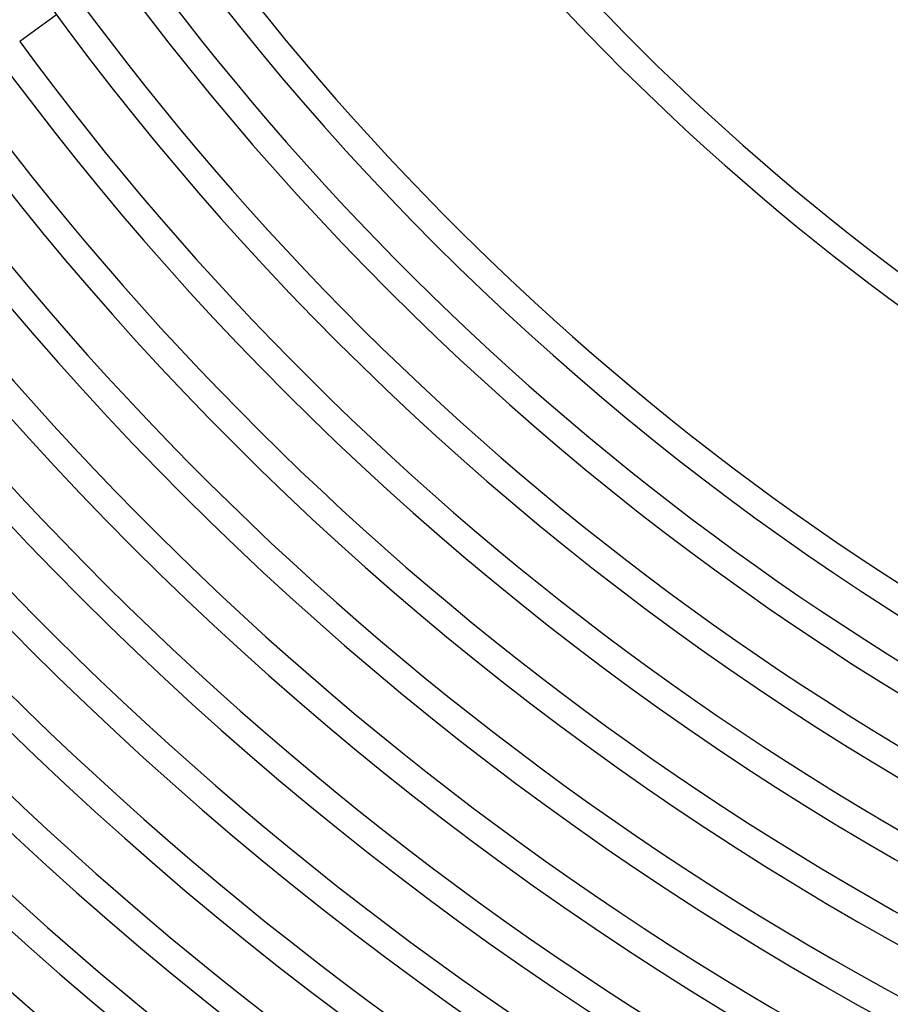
# Model space of a CAD drawing. Header units: millimetres. Extents: x -660 to 660, y -630 to 630.
# Tile 7 of 131: x -344 to -215, y -396 to -250. Entities that reach past the tile are written whole.
import ezdxf

# ---------------------------------------------------------------- set-up
doc = ezdxf.new("R2010")
doc.units = ezdxf.units.MM
doc.layers.add('THICK', color=7, linetype='Continuous')

msp = doc.modelspace()

# ---------------------------------------------------------------- linework, layer by layer
at = {"layer": 'THICK'}
msp.add_line((-339.01, -248.78), (-344.47, -252.75), dxfattribs=at)
for radius, start, end in [(592.5, 179.99998, 0), (581.75, 179.99998, 0), (571, 180, 0), (560.25, 180, 0), (549.5, 180, 0), (538.75, 180, 0), (528, 180, 0), (517.25, 180, 0), (506.5, 180, 0), (495.75, 180, 0), (485, 180, 0), (474.25, 180, 0), (463.5, 180, 0), (452.75, 180, 0), (442, 180, 0), (431.25, 180, 0), (420.5, 180, 0), (409.75, 180, 0), (400, 180, 0), (278, 216.4117, 251.5883), (282, 216.4058, 251.5942), (318, 216.3599, 251.6401), (322, 216.3554, 251.6446), (358, 216.3197, 251.6803), (362, 216.3162, 251.6838), (396, 216.289, 251.711), (405.75, 216.2798, 251.7202), (416.5, 216.2741, 251.7259), (427.25, 216.268, 251.7319), (438, 216.2616, 251.7384), (448.75, 216.2549, 251.7451), (459.5, 216.2494, 251.7506), (470.25, 216.2437, 251.7563), (481, 216.2382, 251.7617), (491.75, 216.233, 251.767), (502.5, 216.228, 251.7719), (513.25, 216.2233, 251.7768), (524, 216.2187, 251.7813), (534.75, 216.2143, 251.7857), (545.5, 216.2101, 251.7899), (556.25, 216.206, 251.794), (567, 216.2021, 251.7979), (577.75, 216.19837, 251.80168), (588.5, 216.1947, 251.80529), (603.25, 216.03776, 251.96222), (599.25, 216.1912, 251.80878), (611, 216.18754, 251.81245), (615, 216.1861, 251.81394)]:
    msp.add_arc((0, 0), radius, start, end, dxfattribs=at)

doc.saveas('drawing.dxf')
